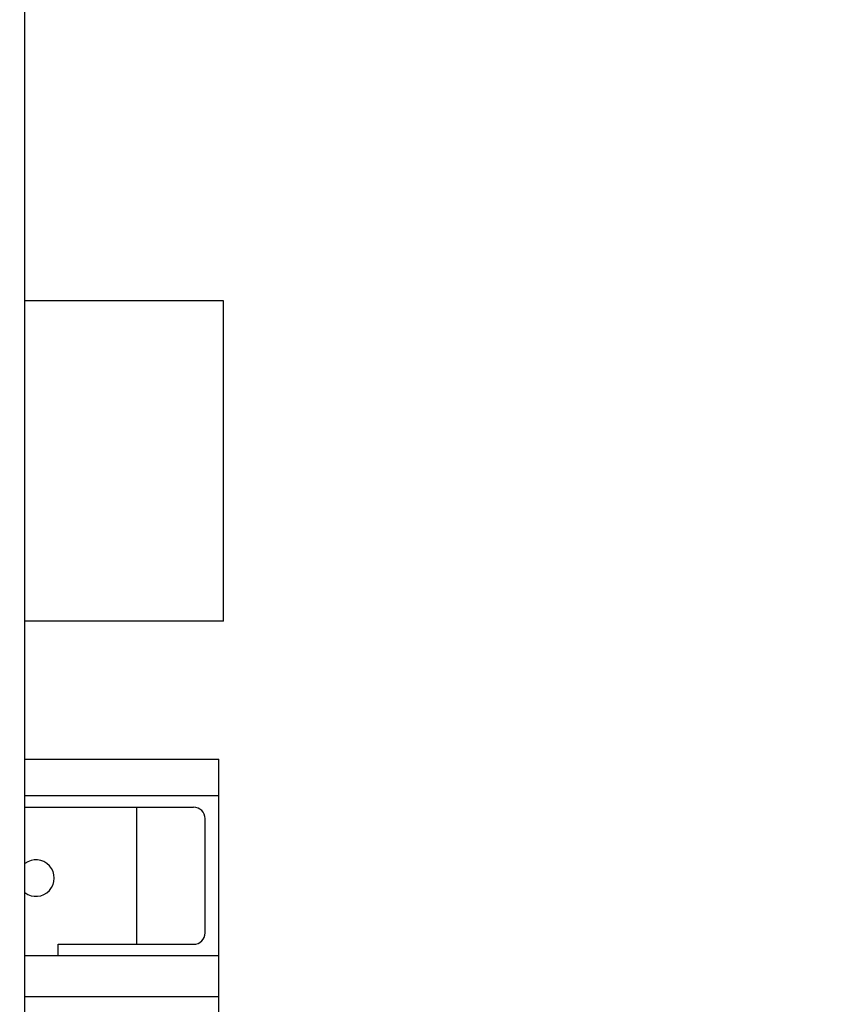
# Model space of a CAD drawing. Header units: inches. Extents: x 0.2 to 16.8, y 0.2 to 10.8.
# Tile 23 of 26: x 8.839 to 9.545, y 6.722 to 7.57. Entities that reach past the tile are written whole.
import ezdxf

# ---------------------------------------------------------------- set-up
doc = ezdxf.new("R2010")
doc.units = ezdxf.units.IN
doc.header["$LTSCALE"] = 0.935
doc.header["$MEASUREMENT"] = 0
doc.layers.get('0').update_dxf_attribs({"linetype": 'CONTINUOUS'})
doc.layers.add('DIMENSIONS', color=7, linetype='CONTINUOUS')
doc.styles.get("Standard").update_dxf_attribs({"font": 'txt', "width": 0.8})
doc.dimstyles.new('DIMSTYLE_3', dxfattribs={"dimtxt": 0.125, "dimasz": 0.18, "dimexe": 0.125, "dimexo": 0.0625, "dimgap": 0.0625, "dimtad": 0, "dimtih": 1, "dimtoh": 1, "dimzin": 4, "dimdsep": 46, "dimtxsty": 'STANDARD', "dimblk": '_FILLED', "dimblk1": '_FILLED', "dimblk2": '_FILLED', "dimcen": 0.09, "dimadec": 0, "dimazin": 0, "dimtp": 0.005, "dimtm": 0.005, "dimtfac": 1, "dimtofl": 0, "dimtmove": 0, "dimatfit": 3, "dimldrblk": '_FILLED', "dimfxl": 1, "dimtolj": 1, "dimtzin": 4, "dimarcsym": 0})

# ---------------------------------------------------------------- blocks, each defined once
blk = doc.blocks.new('_FILLED')
at = {"color": 0, "linetype": 'BYBLOCK'}
blk.add_solid([(0, 0), (-1, 0.1736), (-1, -0.1736)], dxfattribs=at)
blk = doc.blocks.new('*D5')
at = {"layer": 'DIMENSIONS', "color": 2, "linetype": 'CONTINUOUS'}
for p, q in [((8.75665, 8.36074), (10.4303, 8.36074)), ((10.3053, 8.36074), (10.3053, 5.95329)), ((10.3053, 3.29583), (10.3053, 5.70329)), ((8.75465, 3.29583), (10.4303, 3.29583))]:
    blk.add_line(p, q, dxfattribs=at)
at = {"layer": 'DIMENSIONS', "color": 2, "linetype": 'CONTINUOUS', "xscale": 0.18, "yscale": 0.18, "zscale": 0.18}
for p, rotation in [((10.3053, 8.36074), 90), ((10.3053, 3.29583), 270)]:
    blk.add_blockref('_FILLED', p, dxfattribs=dict(at, rotation=rotation))
at = {"layer": 'DIMENSIONS', "color": 2, "linetype": 'CONTINUOUS', "insert": (10.3053, 5.89079), "char_height": 0.125, "width": 1.225, "attachment_point": 2, "line_spacing_factor": 0.9}
blk.add_mtext('5.06{\\Ftxt.shx;\\W1.000000;\\H0.125000; }[128.6]', dxfattribs=at)

msp = doc.modelspace()

# ---------------------------------------------------------------- linework, layer by layer
at = {"color": 7, "linetype": 'CONTINUOUS'}
for p, q in [((8.84315, 3.92074), (8.84315, 7.92074)), ((9.01415, 7.32773), (8.84315, 7.32773)), ((9.01415, 7.05173), (9.01415, 7.32773)), ((9.01415, 7.05173), (8.84315, 7.05173)), ((8.84315, 6.93284), (9.01014, 6.93284)), ((9.01014, 5.25173), (9.01014, 6.93284)), ((9.01014, 6.90134), (8.84315, 6.90134)), ((8.84315, 6.8915), (8.98848, 6.8915)), ((8.93927, 6.8915), (8.93927, 6.77339)), ((8.99832, 6.78323), (8.99832, 6.88166)), ((8.87185, 6.76355), (8.87185, 6.77339)), ((8.87185, 6.77339), (8.98848, 6.77339)), ((9.01014, 6.76355), (8.84315, 6.76355)), ((9.01014, 6.72811), (8.84315, 6.72811))]:
    msp.add_line(p, q, dxfattribs=at)
for centre, radius, start, end in [((8.98848, 6.88166), 0.00984, 0, 90), ((8.85266, 6.83047), 0.01575, 232.81781, 127.18219), ((8.98848, 6.78323), 0.00984, 270, 360)]:
    msp.add_arc(centre, radius, start, end, dxfattribs=at)

# ---------------------------------------------------------------- dimensions: what is measured, and where the dimension line sits
at = {"layer": 'DIMENSIONS', "color": 2, "linetype": 'CONTINUOUS'}
dim = msp.add_linear_dim(base=(10.3053, 8.36074), p1=(8.69215, 3.29583), p2=(8.69415, 8.36074), angle=90, dimstyle='DIMSTYLE_3', dxfattribs=at)
dim.commit()
dim.dimension.update_dxf_attribs({"geometry": '*D5', "text_midpoint": (10.3053, 5.82829), "dimtype": 160})

doc.saveas('drawing.dxf')
